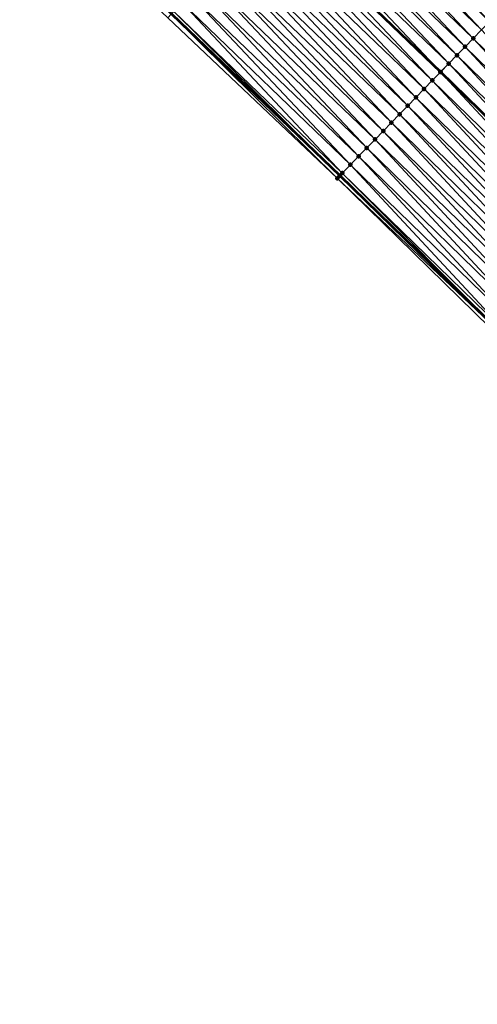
# Model space of a CAD drawing. Header units: feet. Extents: x 2017424 to 2024169, y 808042 to 818730.
# Tile 179 of 256: x 2019399 to 2019438, y 816917 to 817001. Entities that reach past the tile are written whole.
import ezdxf

# ---------------------------------------------------------------- set-up
doc = ezdxf.new("R2010")
doc.units = ezdxf.units.FT
doc.header["$MEASUREMENT"] = 0
for name, color, linetype, lineweight in [('EP_Travel Lane', 172, 'Continuous', 53), ('NB-Road Shots', 141, 'Continuous', 100), ('NB-Road X-Section', 40, 'Continuous', 13), ('STRIPING', 60, 'Continuous', 53)]:
    doc.layers.add(name, color=color, linetype=linetype, lineweight=lineweight)
doc.layers.add('I-77-MM15-17_NB-Surface-BORDER', color=7, linetype='Continuous')
doc.layers.add('I-77-MM15-17_NB-Surface-TIN', color=7, linetype='Continuous')

msp = doc.modelspace()

# ---------------------------------------------------------------- linework, layer by layer
at = {"layer": 'EP_Travel Lane'}
msp.add_polyline3d([(2019310.345259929, 817097.4885562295, 259.17563194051), (2019324.82708628, 817083.8413021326, 259.0287365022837), (2019339.337251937, 817070.0778282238, 258.8805178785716), (2019353.795216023, 817056.3340302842, 258.7210793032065), (2019368.255056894, 817042.517586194, 258.5831174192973), (2019382.71496364, 817028.701079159, 258.4596894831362), (2019397.173761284, 817014.8843591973, 258.3536160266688), (2019411.632924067, 817001.0669638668, 258.2431613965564), (2019425.968366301, 816987.2988623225, 258.1359331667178), (2019440.30790989, 816973.3574730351, 258.0113792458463), (2019454.647413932, 816959.4161221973, 257.8791468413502), (2019468.842167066, 816945.4662341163, 257.7503356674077), (2019483.086331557, 816931.4272496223, 257.64693950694), (2019497.335399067, 816917.386234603, 257.5413696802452)], dxfattribs=at)
at = {"layer": 'I-77-MM15-17_NB-Surface-BORDER', "color": 3, "linetype": 'Continuous', "lineweight": -3}
msp.add_polyline3d([(2019496.728697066, 816916.7705933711, 257.5040045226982), (2019483.05474672, 816931.3952163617, 257.645156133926), (2019468.250276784, 816944.8659282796, 257.7185665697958), (2019454.329273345, 816959.0891131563, 257.8579908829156), (2019440.06212688, 816973.1048067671, 257.9981281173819), (2019425.753261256, 816987.0777422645, 258.1234523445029), (2019411.311688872, 817000.7309268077, 258.2280930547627), (2019396.786429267, 817014.4792189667, 258.3304553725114), (2019382.36937117, 817028.3395477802, 258.442641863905), (2019368.117951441, 817042.3741582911, 258.5762520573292), (2019352.914262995, 817055.4125450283, 258.6668347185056), (2019338.814687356, 817069.527238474, 258.8577272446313), (2019324.525445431, 817083.5234696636, 259.0168575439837), (2019309.994167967, 817097.1133661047, 259.1600204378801)], dxfattribs=at)
at = {"layer": 'I-77-MM15-17_NB-Surface-TIN', "color": 128, "linetype": 'Continuous', "lineweight": -3}
for points in [[(2019438.726640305, 817000.4173102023, 258.5446343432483), (2019424.967176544, 817015.0170984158, 258.6821302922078), (2019424.276235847, 817014.2941869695, 258.666708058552)], [(2019438.726640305, 817000.4173102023, 258.5446343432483), (2019439.423815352, 817001.134211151, 258.5626708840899), (2019424.967176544, 817015.0170984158, 258.6821302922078)], [(2019438.029446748, 816999.7004272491, 258.5229995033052), (2019424.276235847, 817014.2941869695, 258.666708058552), (2019423.585272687, 817013.571296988, 258.6455678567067)], [(2019438.029446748, 816999.7004272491, 258.5229995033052), (2019438.726640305, 817000.4173102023, 258.5446343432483), (2019424.276235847, 817014.2941869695, 258.666708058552)], [(2019437.332230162, 816998.9835666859, 258.4968876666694), (2019423.585272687, 817013.571296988, 258.6455678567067), (2019422.894276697, 817012.8484383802, 258.6160701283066)], [(2019437.332230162, 816998.9835666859, 258.4968876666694), (2019438.029446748, 816999.7004272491, 258.5229995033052), (2019423.585272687, 817013.571296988, 258.6455678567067)], [(2019436.635021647, 816998.2666982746, 258.4723450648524), (2019422.894276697, 817012.8484383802, 258.6160701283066), (2019422.203301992, 817012.1255594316, 258.5919909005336)], [(2019436.635021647, 816998.2666982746, 258.4723450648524), (2019437.332230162, 816998.9835666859, 258.4968876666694), (2019422.894276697, 817012.8484383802, 258.6160701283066)], [(2019435.937845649, 816997.5497982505, 258.4541236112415), (2019422.203301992, 817012.1255594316, 258.5919909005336), (2019421.512366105, 817011.4026433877, 258.5777934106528)], [(2019435.937845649, 816997.5497982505, 258.4541236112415), (2019436.635021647, 816998.2666982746, 258.4723450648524), (2019422.203301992, 817012.1255594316, 258.5919909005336)], [(2019420.821419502, 817010.679737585, 258.560867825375), (2019420.138362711, 817009.9651641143, 258.5342708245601), (2019434.551519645, 816996.1242059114, 258.4222966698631)], [(2019435.240689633, 816996.8328787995, 258.4397866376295), (2019421.512366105, 817011.4026433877, 258.5777934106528), (2019420.821419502, 817010.679737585, 258.560867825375)], [(2019435.240689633, 816996.8328787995, 258.4397866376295), (2019420.821419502, 817010.679737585, 258.560867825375), (2019434.551519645, 816996.1242059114, 258.4222966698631)], [(2019435.240689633, 816996.8328787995, 258.4397866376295), (2019435.937845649, 816997.5497982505, 258.4541236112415), (2019421.512366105, 817011.4026433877, 258.5777934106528)], [(2019433.846274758, 816995.3991398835, 258.3911201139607), (2019420.130433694, 817009.9568692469, 258.5339620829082), (2019419.439470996, 817009.2339788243, 258.5129393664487)], [(2019434.543515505, 816996.1159769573, 258.421928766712), (2019420.138362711, 817009.9651641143, 258.5342708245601), (2019420.130433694, 817009.9568692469, 258.5339620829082)], [(2019433.846274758, 816995.3991398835, 258.3911201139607), (2019434.543515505, 816996.1159769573, 258.421928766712), (2019420.130433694, 817009.9568692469, 258.5339620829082)], [(2019434.548326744, 816996.1209226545, 258.4222156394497), (2019434.551519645, 816996.1242059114, 258.4222966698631), (2019420.138362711, 817009.9651641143, 258.5342708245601)], [(2019434.543515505, 816996.1159769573, 258.421928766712), (2019434.548326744, 816996.1209226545, 258.4222156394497), (2019420.138362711, 817009.9651641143, 258.5342708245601)], [(2019433.149099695, 816994.6822389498, 258.373080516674), (2019419.439470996, 817009.2339788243, 258.5129393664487), (2019418.748527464, 817008.5110700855, 258.4967959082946)], [(2019433.149099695, 816994.6822389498, 258.373080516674), (2019433.846274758, 816995.3991398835, 258.3911201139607), (2019419.439470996, 817009.2339788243, 258.5129393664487)], [(2019432.451916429, 816993.9653459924, 258.3534460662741), (2019418.748527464, 817008.5110700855, 258.4967959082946), (2019418.05755065, 817007.7881931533, 258.4721795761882)], [(2019432.451916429, 816993.9653459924, 258.3534460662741), (2019433.149099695, 816994.6822389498, 258.373080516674), (2019418.748527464, 817008.5110700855, 258.4967959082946)], [(2019431.754725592, 816993.2484603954, 258.3323398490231), (2019418.05755065, 817007.7881931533, 258.4721795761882), (2019417.36659541, 817007.0652956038, 258.4530553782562)], [(2019431.754725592, 816993.2484603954, 258.3323398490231), (2019432.451916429, 816993.9653459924, 258.3534460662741), (2019418.05755065, 817007.7881931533, 258.4721795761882)], [(2019431.057555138, 816992.5315549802, 258.3151963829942), (2019417.36659541, 817007.0652956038, 258.4530553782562), (2019416.675626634, 817006.3424109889, 258.4304856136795)], [(2019431.057555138, 816992.5315549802, 258.3151963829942), (2019431.754725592, 816993.2484603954, 258.3323398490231), (2019417.36659541, 817007.0652956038, 258.4530553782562)], [(2019429.663188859, 816991.0977688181, 258.2759768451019), (2019415.984669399, 817005.6195153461, 258.4108535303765), (2019415.293706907, 817004.8966247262, 258.3898833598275)], [(2019430.360381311, 816991.8146528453, 258.2973969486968), (2019416.675626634, 817006.3424109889, 258.4304856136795), (2019415.984669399, 817005.6195153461, 258.4108535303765)], [(2019429.663188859, 816991.0977688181, 258.2759768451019), (2019430.360381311, 816991.8146528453, 258.2973969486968), (2019415.984669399, 817005.6195153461, 258.4108535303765)], [(2019430.360381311, 816991.8146528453, 258.2973969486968), (2019431.057555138, 816992.5315549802, 258.3151963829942), (2019416.675626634, 817006.3424109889, 258.4304856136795)], [(2019428.965947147, 816990.3809326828, 258.2449805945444), (2019415.293706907, 817004.8966247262, 258.3898833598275), (2019414.602702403, 817004.1737742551, 258.3582181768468)], [(2019428.965947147, 816990.3809326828, 258.2449805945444), (2019429.663188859, 816991.0977688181, 258.2759768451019), (2019415.293706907, 817004.8966247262, 258.3898833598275)], [(2019428.268680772, 816989.6641205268, 258.2091895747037), (2019414.602702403, 817004.1737742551, 258.3582181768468), (2019413.911684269, 817003.4509368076, 258.3230835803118)], [(2019428.268680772, 816989.6641205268, 258.2091895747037), (2019428.965947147, 816990.3809326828, 258.2449805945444), (2019414.602702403, 817004.1737742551, 258.3582181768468)], [(2019427.571462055, 816988.9472620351, 258.182663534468), (2019413.911684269, 817003.4509368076, 258.3230835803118), (2019413.220694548, 817002.7280722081, 258.2951819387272)], [(2019427.571462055, 816988.9472620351, 258.182663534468), (2019428.268680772, 816989.6641205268, 258.2091895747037), (2019413.911684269, 817003.4509368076, 258.3230835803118)], [(2019426.874273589, 816988.2303741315, 258.1620185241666), (2019413.220694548, 817002.7280722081, 258.2951819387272), (2019412.529721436, 817002.0051917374, 258.2715082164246)], [(2019426.874273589, 816988.2303741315, 258.1620185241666), (2019427.571462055, 816988.9472620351, 258.182663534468), (2019413.220694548, 817002.7280722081, 258.2951819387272)], [(2019426.177116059, 816987.5134561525, 258.1473872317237), (2019412.529721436, 817002.0051917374, 258.2715082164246), (2019411.838777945, 817001.2822829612, 258.2553747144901)], [(2019426.177116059, 816987.5134561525, 258.1473872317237), (2019426.874273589, 816988.2303741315, 258.1620185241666), (2019412.529721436, 817002.0051917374, 258.2715082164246)], [(2019425.753261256, 816987.0777422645, 258.1234523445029), (2019411.604280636, 817001.0370034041, 258.2414619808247), (2019411.311688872, 817000.7309268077, 258.2280930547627)], [(2019425.966187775, 816987.2966228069, 258.1358136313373), (2019411.632924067, 817001.0669638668, 258.2431613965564), (2019411.604280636, 817001.0370034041, 258.2414619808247)], [(2019425.753261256, 816987.0777422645, 258.1234523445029), (2019425.966187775, 816987.2966228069, 258.1358136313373), (2019411.604280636, 817001.0370034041, 258.2414619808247)], [(2019411.838777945, 817001.2822829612, 258.2553747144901), (2019411.632924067, 817001.0669638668, 258.2431613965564), (2019425.968366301, 816987.2988623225, 258.1359331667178)], [(2019425.966187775, 816987.2966228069, 258.1358136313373), (2019425.968366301, 816987.2988623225, 258.1359331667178), (2019411.632924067, 817001.0669638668, 258.2431613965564)], [(2019426.177116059, 816987.5134561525, 258.1473872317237), (2019411.838777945, 817001.2822829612, 258.2553747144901), (2019425.968366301, 816987.2988623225, 258.1359331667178)], [(2019436.635021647, 816998.2666982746, 258.4723450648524), (2019450.974528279, 816984.3253605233, 258.3390937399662), (2019437.332230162, 816998.9835666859, 258.4968876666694)], [(2019437.332230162, 816998.9835666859, 258.4968876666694), (2019451.671723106, 816985.0422422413, 258.3609757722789), (2019438.029446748, 816999.7004272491, 258.5229995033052)], [(2019437.332230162, 816998.9835666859, 258.4968876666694), (2019450.974528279, 816984.3253605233, 258.3390937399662), (2019451.671723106, 816985.0422422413, 258.3609757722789)], [(2019435.937845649, 816997.5497982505, 258.4541236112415), (2019450.277367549, 816983.6084456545, 258.3238403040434), (2019436.635021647, 816998.2666982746, 258.4723450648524)], [(2019436.635021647, 816998.2666982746, 258.4723450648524), (2019450.277367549, 816983.6084456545, 258.3238403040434), (2019450.974528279, 816984.3253605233, 258.3390937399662)], [(2019435.240689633, 816996.8328787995, 258.4397866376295), (2019449.580190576, 816982.891546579, 258.305428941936), (2019435.937845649, 816997.5497982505, 258.4541236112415)], [(2019435.937845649, 816997.5497982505, 258.4541236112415), (2019449.580190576, 816982.891546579, 258.305428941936), (2019450.277367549, 816983.6084456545, 258.3238403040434)], [(2019435.240689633, 816996.8328787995, 258.4397866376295), (2019434.551519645, 816996.1242059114, 258.4222966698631), (2019448.890994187, 816982.1828837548, 258.2843224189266)], [(2019435.240689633, 816996.8328787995, 258.4397866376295), (2019448.890994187, 816982.1828837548, 258.2843224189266), (2019449.580190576, 816982.891546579, 258.305428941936)], [(2019433.846274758, 816995.3991398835, 258.3911201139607), (2019448.185813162, 816981.4577712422, 258.2640444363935), (2019434.543515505, 816996.1159769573, 258.421928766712)], [(2019434.543515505, 816996.1159769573, 258.421928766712), (2019448.882998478, 816982.174662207, 258.284077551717), (2019434.548326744, 816996.1209226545, 258.4222156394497)], [(2019434.543515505, 816996.1159769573, 258.421928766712), (2019448.185813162, 816981.4577712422, 258.2640444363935), (2019448.882998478, 816982.174662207, 258.284077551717)], [(2019434.548326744, 816996.1209226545, 258.4222156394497), (2019448.890994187, 816982.1828837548, 258.2843224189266), (2019434.551519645, 816996.1242059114, 258.4222966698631)], [(2019434.548326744, 816996.1209226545, 258.4222156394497), (2019448.882998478, 816982.174662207, 258.284077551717), (2019448.890994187, 816982.1828837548, 258.2843224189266)], [(2019433.149099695, 816994.6822389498, 258.373080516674), (2019447.488639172, 816980.7408692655, 258.2462131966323), (2019433.846274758, 816995.3991398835, 258.3911201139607)], [(2019433.846274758, 816995.3991398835, 258.3911201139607), (2019447.488639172, 816980.7408692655, 258.2462131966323), (2019448.185813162, 816981.4577712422, 258.2640444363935)], [(2019431.754725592, 816993.2484603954, 258.3323398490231), (2019446.094256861, 816979.30709869, 258.2038766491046), (2019432.451916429, 816993.9653459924, 258.3534460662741)], [(2019432.451916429, 816993.9653459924, 258.3534460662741), (2019446.791446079, 816980.0239858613, 258.2246682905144), (2019433.149099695, 816994.6822389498, 258.373080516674)], [(2019432.451916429, 816993.9653459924, 258.3534460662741), (2019446.094256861, 816979.30709869, 258.2038766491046), (2019446.791446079, 816980.0239858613, 258.2246682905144)], [(2019433.149099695, 816994.6822389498, 258.373080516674), (2019446.791446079, 816980.0239858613, 258.2246682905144), (2019447.488639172, 816980.7408692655, 258.2462131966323)], [(2019431.057555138, 816992.5315549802, 258.3151963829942), (2019445.397084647, 816978.5901949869, 258.1863906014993), (2019431.754725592, 816993.2484603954, 258.3323398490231)], [(2019431.754725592, 816993.2484603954, 258.3323398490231), (2019445.397084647, 816978.5901949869, 258.1863906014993), (2019446.094256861, 816979.30709869, 258.2038766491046)], [(2019430.360381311, 816991.8146528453, 258.2973969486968), (2019444.699910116, 816977.8732935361, 258.1684541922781), (2019431.057555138, 816992.5315549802, 258.3151963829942)], [(2019431.057555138, 816992.5315549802, 258.3151963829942), (2019444.699910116, 816977.8732935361, 258.1684541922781), (2019445.397084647, 816978.5901949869, 258.1863906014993)], [(2019429.663188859, 816991.0977688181, 258.2759768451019), (2019444.002715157, 816977.1564119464, 258.1465464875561), (2019430.360381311, 816991.8146528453, 258.2973969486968)], [(2019430.360381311, 816991.8146528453, 258.2973969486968), (2019444.002715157, 816977.1564119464, 258.1465464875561), (2019444.699910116, 816977.8732935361, 258.1684541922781)], [(2019428.965947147, 816990.3809326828, 258.2449805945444), (2019443.305461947, 816976.4395869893, 258.1133148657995), (2019429.663188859, 816991.0977688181, 258.2759768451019)], [(2019429.663188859, 816991.0977688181, 258.2759768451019), (2019443.305461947, 816976.4395869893, 258.1133148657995), (2019444.002715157, 816977.1564119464, 258.1465464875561)], [(2019428.268680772, 816989.6641205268, 258.2091895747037), (2019442.608230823, 816975.7227405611, 258.0843765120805), (2019428.965947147, 816990.3809326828, 258.2449805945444)], [(2019428.965947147, 816990.3809326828, 258.2449805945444), (2019442.608230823, 816975.7227405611, 258.0843765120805), (2019443.305461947, 816976.4395869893, 258.1133148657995)], [(2019426.874273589, 816988.2303741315, 258.1620185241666), (2019441.213820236, 816974.2889974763, 258.0365430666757), (2019427.571462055, 816988.9472620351, 258.182663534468)], [(2019427.571462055, 816988.9472620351, 258.182663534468), (2019441.911017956, 816975.0058763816, 258.05898753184), (2019428.268680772, 816989.6641205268, 258.2091895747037)], [(2019427.571462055, 816988.9472620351, 258.182663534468), (2019441.213820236, 816974.2889974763, 258.0365430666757), (2019441.911017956, 816975.0058763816, 258.05898753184)], [(2019428.268680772, 816989.6641205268, 258.2091895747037), (2019441.911017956, 816975.0058763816, 258.05898753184), (2019442.608230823, 816975.7227405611, 258.0843765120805)], [(2019426.177116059, 816987.5134561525, 258.1473872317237), (2019440.516656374, 816973.5720856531, 258.0206807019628), (2019426.874273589, 816988.2303741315, 258.1620185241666)], [(2019426.874273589, 816988.2303741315, 258.1620185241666), (2019440.516656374, 816973.5720856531, 258.0206807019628), (2019441.213820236, 816974.2889974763, 258.0365430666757)], [(2019425.753261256, 816987.0777422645, 258.1234523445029), (2019440.276225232, 816973.3248979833, 258.0099674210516), (2019425.966187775, 816987.2966228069, 258.1358136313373)], [(2019425.966187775, 816987.2966228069, 258.1358136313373), (2019440.30790989, 816973.3574730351, 258.0113792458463), (2019425.968366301, 816987.2988623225, 258.1359331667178)], [(2019425.966187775, 816987.2966228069, 258.1358136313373), (2019440.276225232, 816973.3248979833, 258.0099674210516), (2019440.30790989, 816973.3574730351, 258.0113792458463)], [(2019426.177116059, 816987.5134561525, 258.1473872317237), (2019425.968366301, 816987.2988623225, 258.1359331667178), (2019440.30790989, 816973.3574730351, 258.0113792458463)], [(2019426.177116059, 816987.5134561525, 258.1473872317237), (2019440.30790989, 816973.3574730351, 258.0113792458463), (2019440.516656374, 816973.5720856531, 258.0206807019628)], [(2019425.753261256, 816987.0777422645, 258.1234523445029), (2019440.06212688, 816973.1048067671, 257.9981281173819), (2019440.276225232, 816973.3248979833, 258.0099674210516)]]:
    msp.add_3dface(points, dxfattribs=at)
at = {"layer": 'NB-Road Shots', "lineweight": 100}
for p in [(2019437.332230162, 816998.9835666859, 258.4968876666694), (2019436.635021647, 816998.2666982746, 258.4723450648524), (2019435.937845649, 816997.5497982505, 258.4541236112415), (2019435.240689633, 816996.8328787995, 258.4397866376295), (2019434.543515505, 816996.1159769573, 258.421928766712), (2019434.548326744, 816996.1209226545, 258.4222156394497), (2019433.846274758, 816995.3991398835, 258.3911201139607), (2019432.451916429, 816993.9653459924, 258.3534460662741), (2019433.149099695, 816994.6822389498, 258.373080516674), (2019431.754725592, 816993.2484603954, 258.3323398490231), (2019431.057555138, 816992.5315549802, 258.3151963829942), (2019430.360381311, 816991.8146528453, 258.2973969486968), (2019429.663188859, 816991.0977688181, 258.2759768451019), (2019428.965947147, 816990.3809326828, 258.2449805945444), (2019427.571462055, 816988.9472620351, 258.182663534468), (2019428.268680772, 816989.6641205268, 258.2091895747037), (2019426.874273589, 816988.2303741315, 258.1620185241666), (2019425.966187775, 816987.2966228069, 258.1358136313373), (2019426.177116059, 816987.5134561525, 258.1473872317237), (2019425.753261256, 816987.0777422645, 258.1234523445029)]:
    msp.add_point(p, dxfattribs=at)
at = {"layer": 'NB-Road X-Section', "extrusion": (-0.7169727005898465, 0.6970643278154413, 0.007174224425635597), "elevation": -878378.7359405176, "flags": 128}
msp.add_lwpolyline([(-1993478.389070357, 6559.978456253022), (-1993478.694433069, 6559.990817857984), (-1993478.996935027, 6560.002391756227), (-1993479.996935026, 6560.017023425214), (-1993480.996935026, 6560.037668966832), (-1993481.996935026, 6560.064195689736), (-1993482.996935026, 6560.099987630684), (-1993483.996935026, 6560.130984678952), (-1993484.996935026, 6560.152405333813), (-1993485.996935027, 6560.170205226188), (-1993486.996935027, 6560.18734913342), (-1993487.996935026, 6560.208455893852), (-1993488.996935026, 6560.228090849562), (-1993489.996935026, 6560.24613091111), (-1993490.996935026, 6560.276940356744), (-1993491.003834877, 6560.277227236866), (-1993491.996935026, 6560.294798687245), (-1993492.996935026, 6560.309136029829), (-1993493.996935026, 6560.327357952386), (-1993494.996935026, 6560.351901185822), (-1993495.996935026, 6560.378013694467), (-1993496.996935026, 6560.399649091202), (-1993497.996935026, 6560.417686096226), (-1993498.996935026, 6560.431832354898), (-1993499.996935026, 6560.444382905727), (-1993500.996935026, 6560.463941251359), (-1993501.996935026, 6560.49245421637), (-1993502.54221583, 6560.508378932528), (-1993502.759930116, 6560.510015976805), (-1993502.996935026, 6560.508104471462), (-1993503.996935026, 6560.487921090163), (-1993504.996935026, 6560.463484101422), (-1993505.996935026, 6560.440052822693)], dxfattribs=at)
at = {"layer": 'STRIPING'}
msp.add_polyline3d([(2019318.78212908, 817106.5052627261, 259.4602706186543), (2019333.301119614, 817092.7708924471, 259.3026945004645), (2019347.810535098, 817079.0065259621, 259.1633795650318), (2019362.300297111, 817065.2325542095, 259.0100322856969), (2019376.760194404, 817051.4160562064, 258.8845217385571), (2019391.220094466, 817037.5995555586, 258.7596206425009), (2019405.679226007, 817023.7825345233, 258.6513676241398), (2019420.138362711, 817009.9651641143, 258.5342708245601), (2019434.551519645, 816996.1242059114, 258.4222966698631), (2019448.890994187, 816982.1828837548, 258.2843224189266), (2019463.230432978, 816968.2415963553, 258.1393997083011), (2019477.485200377, 816954.233692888, 258.0065023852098), (2019491.729404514, 816940.1946693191, 257.9138099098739)], dxfattribs=at)

doc.saveas('drawing.dxf')
